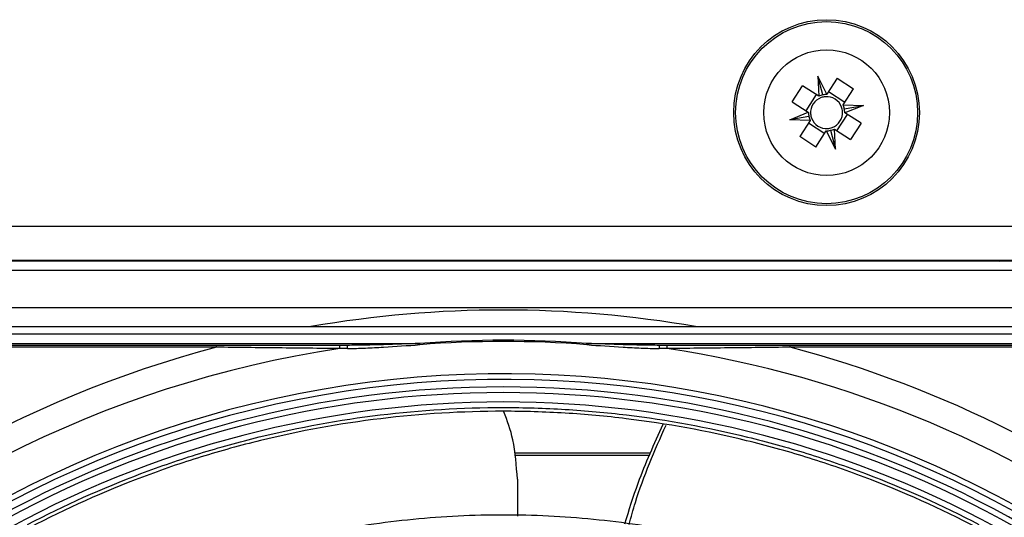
# Model space of a CAD drawing. Header units: millimetres. Extents: x 156 to 887, y -58 to 920.
# Tile 9 of 118: x 549 to 575, y 144 to 157. Entities that reach past the tile are written whole.
import ezdxf

# ---------------------------------------------------------------- set-up
doc = ezdxf.new("R2010")
doc.units = ezdxf.units.MM

msp = doc.modelspace()

# ---------------------------------------------------------------- linework, layer by layer
at = {"color": 7, "linetype": 'Continuous', "lineweight": 25}
for p, q in [((570.242, 155.146), (569.999, 155.628)), ((569.999, 155.628), (570.024, 155.099)), ((570.13, 155.128), (569.999, 155.628)), ((569.317, 154.942), (569.595, 155.375)), ((570.024, 155.099), (569.595, 155.375)), ((570.518, 155.574), (570.242, 155.146)), ((570.518, 155.574), (570.951, 155.295)), ((569.959, 155.14), (569.68, 154.707)), ((570.024, 155.099), (570.026, 155.097)), ((570.24, 155.143), (570.242, 155.146)), ((570.716, 154.931), (570.283, 155.21)), ((570.675, 154.867), (570.951, 155.295)), ((569.317, 154.942), (569.745, 154.666)), ((570.673, 154.864), (570.675, 154.867)), ((570.675, 154.867), (571.214, 154.845)), ((570.705, 154.758), (571.214, 154.845)), ((571.214, 154.845), (570.722, 154.649)), ((569.252, 154.469), (569.745, 154.666)), ((569.762, 154.557), (569.252, 154.469)), ((569.745, 154.666), (569.747, 154.664)), ((570.507, 154.174), (570.786, 154.607)), ((570.722, 154.649), (570.719, 154.65)), ((571.15, 154.373), (570.722, 154.649)), ((569.792, 154.448), (569.252, 154.469)), ((569.792, 154.448), (569.516, 154.019)), ((569.75, 154.383), (570.183, 154.104)), ((569.793, 154.45), (569.792, 154.448)), ((571.15, 154.373), (570.871, 153.94)), ((569.949, 153.741), (569.516, 154.019)), ((569.949, 153.741), (570.225, 154.169)), ((570.226, 154.171), (570.225, 154.169)), ((570.225, 154.169), (570.467, 153.686)), ((570.336, 154.187), (570.467, 153.686)), ((570.443, 154.216), (570.44, 154.217)), ((570.467, 153.686), (570.443, 154.216)), ((570.443, 154.216), (570.871, 153.94)), ((531.733, 151.633), (644.733, 151.633)), ((645.483, 150.721), (531.002, 150.721)), ((643.953, 150.702), (532.532, 150.702)), ((532.774, 150.46), (643.711, 150.46)), ((643.711, 149.46), (532.774, 149.46)), ((532.981, 148.96), (643.504, 148.96)), ((643.421, 148.76), (533.064, 148.76)), ((533.168, 148.51), (559.389, 148.51)), ((559.392, 148.478), (559.389, 148.51)), ((563.845, 148.478), (563.848, 148.51)), ((563.848, 148.51), (612.638, 148.51)), ((553.975, 148.41), (533.139, 148.41)), ((557.459, 148.46), (533.189, 148.46)), ((553.975, 148.41), (553.975, 148.46)), ((610.707, 148.46), (565.778, 148.46)), ((569.262, 148.41), (569.262, 148.46)), ((607.224, 148.41), (569.262, 148.41)), ((565.545, 145.589), (561.914, 145.589)), ((565.52, 145.53), (561.921, 145.53)), ((561.993, 144.897), (561.993, 143.911))]:
    msp.add_line(p, q, dxfattribs=at)
at = {"color": 7, "linetype": 'Continuous', "lineweight": 25, "flags": 128}
msp.add_lwpolyline([(574.843, 150.702), (574.859, 150.708), (574.894, 150.721)], dxfattribs=at)
at = {"color": 7, "linetype": 'Continuous', "lineweight": 25}
for radius in [2.475, 2.425, 1.675]:
    msp.add_circle((570.233, 154.657), radius, dxfattribs=at)
for centre, radius, start, end in [((570.233, 154.657), 0.426, 109.9621, 184.4443), ((570.233, 154.657), 0.426, 94.4443, 109.9621), ((570.233, 154.657), 0.426, 19.9621, 94.4443), ((570.233, 154.657), 0.425, 4.4443, 19.9621), ((570.233, 154.657), 0.426, 184.4443, 199.9621), ((570.233, 154.657), 0.425, 289.9621, 4.4443), ((570.233, 154.657), 0.426, 199.9621, 274.4443), ((570.233, 154.657), 0.425, 274.4443, 289.9621), ((561.619, 119.452), 29.949, 80.1476, 99.8524), ((561.619, 119.452), 29.143, 85.6132, 94.3868), ((561.619, 119.452), 29.111, 85.6132, 94.3868), ((561.619, 119.452), 29.949, 104.7856, 165.2211), ((561.619, 119.452), 29.25, 98.5682, 171.4436), ((557.098, 148.408), 0.166, 348.6934, 18.3591), ((557.29, 148.408), 0.177, 349.5916, 17.0704), ((565.947, 148.408), 0.177, 162.9296, 190.4084), ((566.139, 148.408), 0.166, 161.6409, 191.3066), ((561.619, 119.452), 29.25, 24.4619, 81.4318), ((561.619, 119.452), 29.949, 27.2563, 75.2144), ((561.619, 119.452), 28.25, 19.674, 340.326), ((561.619, 119.452), 28.1, 19.727, 340.273), ((561.619, 119.452), 27.9, 60.2054, 119.7946), ((561.619, 119.452), 27.75, 60.5162, 119.4838), ((561.619, 119.452), 27.5, 60.5209, 119.4791)]:
    msp.add_arc(centre, radius, start, end, dxfattribs=at)
for centre, major_axis, start_param, end_param in [((570.214, 154.656), (0.479, 0.022), 1.700326, 1.927168), ((570.25, 154.666), (0.427, 0.215), 1.127005, 1.359994), ((570.234, 154.677), (0.019, 0.477), 4.923191, 5.15618), ((570.226, 154.675), (-0.178, 0.445), 1.214424, 1.441266), ((570.232, 154.638), (0.019, 0.477), 1.781599, 2.014588), ((570.24, 154.639), (-0.178, 0.445), 4.356017, 4.582859), ((570.216, 154.649), (0.427, 0.215), 4.268598, 4.501587), ((570.253, 154.658), (0.479, 0.022), 4.841919, 5.068761)]:
    msp.add_ellipse(centre, major_axis=major_axis, ratio=0.999185, start_param=start_param, end_param=end_param, dxfattribs=at)
for points, knots in [([(559.389, 148.51), (559.068, 148.497), (558.746, 148.487), (558.263, 148.473), (558.102, 148.469), (557.781, 148.463), (557.62, 148.46), (557.459, 148.46)], [0, 0, 0, 0, 0.5, 0.5, 0.75, 0.75, 1, 1, 1, 1]), ([(565.778, 148.46), (565.617, 148.46), (565.457, 148.463), (565.135, 148.469), (564.974, 148.473), (564.491, 148.487), (564.169, 148.497), (563.848, 148.51)], [0, 0, 0, 0, 0.25, 0.25, 0.5, 0.5, 1, 1, 1, 1]), ([(557.261, 148.375), (556.717, 148.379), (556.171, 148.385), (555.076, 148.396), (554.526, 148.403), (553.975, 148.41)], [0, 0, 0, 0, 0.5, 0.5, 1, 1, 1, 1]), ([(557.464, 148.376), (557.431, 148.376), (557.398, 148.375), (557.365, 148.375), (557.33, 148.375), (557.296, 148.375), (557.261, 148.375)], [0, 0, 0, 0, 0.0002000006, 0.0002000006, 0.0002000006, 0.0004103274, 0.0004103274, 0.0004103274, 0.0004103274]), ([(557.464, 148.376), (557.624, 148.376), (557.785, 148.382), (558.106, 148.396), (558.266, 148.404), (558.749, 148.432), (559.07, 148.453), (559.392, 148.478)], [0, 0, 0, 0, 0.25, 0.25, 0.5, 0.5, 1, 1, 1, 1]), ([(563.845, 148.478), (564.167, 148.453), (564.488, 148.432), (564.971, 148.404), (565.131, 148.396), (565.453, 148.382), (565.613, 148.376), (565.773, 148.376)], [0, 0, 0, 0, 0.5, 0.5, 0.75, 0.75, 1, 1, 1, 1]), ([(565.976, 148.375), (565.943, 148.375), (565.91, 148.375), (565.877, 148.375), (565.843, 148.375), (565.808, 148.376), (565.773, 148.376)], [0, 0, 0, 0, 0.0002000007, 0.0002000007, 0.0002000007, 0.0004103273, 0.0004103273, 0.0004103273, 0.0004103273]), ([(569.262, 148.41), (568.711, 148.403), (568.162, 148.396), (567.067, 148.385), (566.52, 148.379), (565.976, 148.375)], [0, 0, 0, 0, 0.5, 0.5, 1, 1, 1, 1]), ([(548.945, 143.69), (549.925, 144.203), (550.931, 144.654), (552.48, 145.238), (553.004, 145.418), (554.057, 145.743), (554.586, 145.89), (556.18, 146.28), (557.253, 146.475), (559.419, 146.737), (560.513, 146.804), (561.893, 146.804), (562.17, 146.8), (562.721, 146.783), (562.996, 146.77), (563.818, 146.721), (564.363, 146.671), (565.99, 146.475), (567.063, 146.279), (568.654, 145.889), (569.182, 145.743), (570.231, 145.418), (570.754, 145.239), (572.305, 144.654), (573.312, 144.203), (574.293, 143.69)], [0, 0, 0, 0, 0.125, 0.125, 0.1875, 0.1875, 0.25, 0.25, 0.375, 0.375, 0.5, 0.5, 0.53125, 0.53125, 0.5625, 0.5625, 0.625, 0.625, 0.75, 0.75, 0.8125, 0.8125, 0.875, 0.875, 1, 1, 1, 1]), ([(574.246, 143.602), (573.27, 144.112), (572.267, 144.562), (570.721, 145.145), (570.201, 145.323), (569.156, 145.646), (568.63, 145.792), (567.045, 146.18), (565.976, 146.375), (564.356, 146.571), (563.813, 146.621), (562.994, 146.67), (562.72, 146.683), (562.171, 146.7), (561.895, 146.704), (560.521, 146.704), (559.432, 146.637), (557.273, 146.377), (556.205, 146.183), (554.617, 145.795), (554.09, 145.649), (553.042, 145.325), (552.519, 145.146), (550.974, 144.563), (549.967, 144.112), (548.991, 143.601)], [0, 0, 0, 0, 0.125, 0.125, 0.1875, 0.1875, 0.25, 0.25, 0.375, 0.375, 0.4375, 0.4375, 0.46875, 0.46875, 0.5, 0.5, 0.625, 0.625, 0.75, 0.75, 0.8125, 0.8125, 0.875, 0.875, 1, 1, 1, 1]), ([(561.993, 144.897), (561.969, 145.257), (561.927, 145.908), (561.725, 146.45), (561.634, 146.693)], [0, 0, 0, 0, 0.552523, 1, 1, 1, 1]), ([(565.867, 146.349), (565.633, 145.833), (565.242, 144.969), (564.961, 144.064), (564.848, 143.701)], [0, 0, 0, 0, 0.598506, 1, 1, 1, 1]), ([(564.971, 143.687), (565.025, 143.884), (565.273, 144.794), (565.656, 145.659), (565.955, 146.337)], [0, 0, 0, 0, 0.215886, 1, 1, 1, 1]), ([(550.34, 141.2), (550.961, 141.522), (551.597, 141.817), (552.984, 142.392), (553.74, 142.663), (555.274, 143.128), (556.053, 143.323), (557.626, 143.636), (558.419, 143.754), (560.015, 143.911), (560.817, 143.95), (562.42, 143.95), (563.222, 143.911), (564.818, 143.754), (565.612, 143.636), (567.184, 143.323), (567.963, 143.128), (569.497, 142.663), (570.253, 142.392), (571.64, 141.817), (572.276, 141.522), (572.897, 141.2)], [0.1738556, 0.1738556, 0.1738556, 0.1738556, 0.1875, 0.1875, 0.203125, 0.203125, 0.21875, 0.21875, 0.234375, 0.234375, 0.25, 0.25, 0.265625, 0.265625, 0.28125, 0.28125, 0.296875, 0.296875, 0.3125, 0.3125, 0.3261444, 0.3261444, 0.3261444, 0.3261444])]:
    msp.add_open_spline(points, degree=3, knots=knots, dxfattribs=at)

doc.saveas('drawing.dxf')
